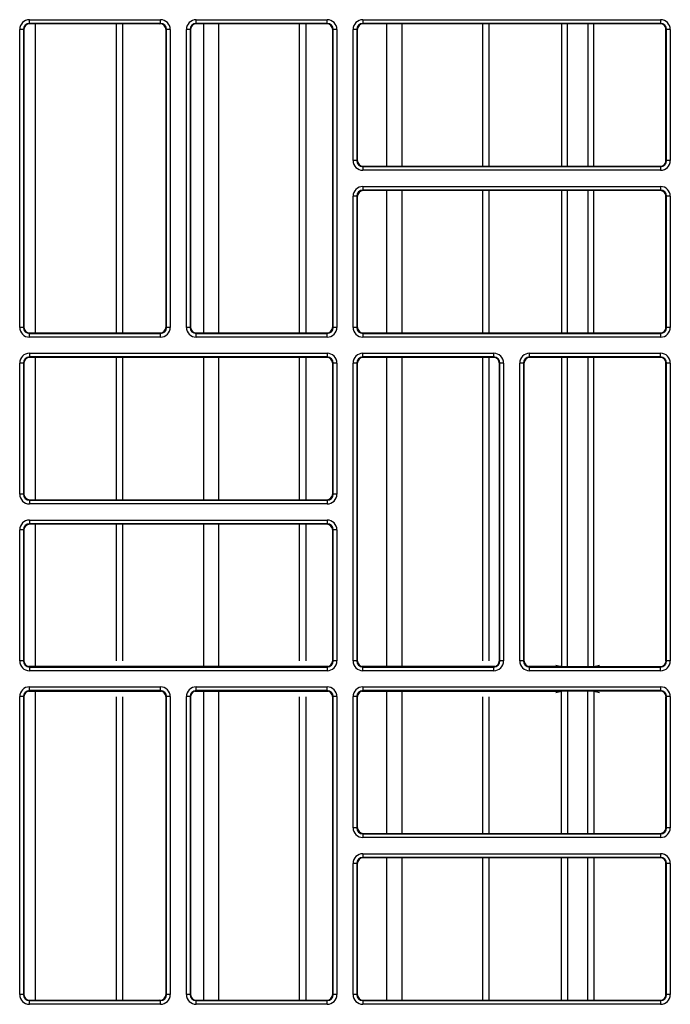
# Model space of a CAD drawing. Header units: millimetres. Extents: x 70863 to 97198, y -18528 to 3008.
# Tile 86 of 148: x 86910.27 to 86915.73, y -6624.82 to -6616.56. Entities that reach past the tile are written whole.
import ezdxf

# ---------------------------------------------------------------- set-up
doc = ezdxf.new("R2010")
doc.units = ezdxf.units.MM
doc.layers.add('wod-kan-hvac', color=3, linetype='Continuous')

# ---------------------------------------------------------------- blocks, each defined once
blk = doc.blocks.new('PY3_panel')
at = {"color": 0, "linetype": 'ByBlock', "lineweight": 25}
for p, q in [((339.492, 302.853), (339.492, 303.16)), ((339.492, 303.16), (350.486, 303.16)), ((350.486, 302.853), (350.486, 303.16)), ((353.481, 302.853), (353.481, 303.16)), ((353.481, 303.16), (364.476, 303.16)), ((364.476, 302.853), (364.476, 303.16)), ((367.471, 303.16), (367.471, 302.853)), ((367.471, 303.16), (392.455, 303.16)), ((392.455, 303.16), (392.455, 302.853)), ((338.979, 302.34), (338.672, 302.34)), ((338.672, 277.356), (338.672, 302.34)), ((338.979, 302.34), (338.979, 277.356)), ((339.019, 302.301), (338.979, 302.34)), ((339.019, 302.301), (339.019, 277.396)), ((350.486, 302.853), (339.492, 302.853)), ((339.492, 302.853), (339.531, 302.813)), ((350.446, 302.813), (339.531, 302.813)), ((340.011, 276.883), (340.011, 302.813)), ((346.793, 276.883), (346.793, 302.813)), ((347.336, 276.883), (347.336, 302.813)), ((350.446, 302.813), (350.486, 302.853)), ((350.998, 302.34), (350.959, 302.301)), ((350.959, 277.396), (350.959, 302.301)), ((351.306, 302.34), (350.998, 302.34)), ((350.998, 277.356), (350.998, 302.34)), ((351.306, 302.34), (351.306, 277.356)), ((352.969, 302.34), (352.662, 302.34)), ((352.662, 277.356), (352.662, 302.34)), ((352.969, 302.34), (352.969, 277.356)), ((353.009, 302.301), (352.969, 302.34)), ((353.009, 302.301), (353.009, 277.396)), ((364.476, 302.853), (353.481, 302.853)), ((353.481, 302.853), (353.521, 302.813)), ((364.436, 302.813), (353.521, 302.813)), ((354.117, 276.883), (354.117, 302.813)), ((355.385, 276.883), (355.385, 302.813)), ((362.166, 276.883), (362.166, 302.813)), ((362.709, 276.883), (362.709, 302.813)), ((364.436, 302.813), (364.476, 302.853)), ((364.988, 302.34), (364.949, 302.301)), ((364.949, 277.396), (364.949, 302.301)), ((365.295, 302.34), (364.988, 302.34)), ((364.988, 277.356), (364.988, 302.34)), ((365.295, 302.34), (365.295, 277.356)), ((366.959, 302.34), (366.652, 302.34)), ((366.652, 291.346), (366.652, 302.34)), ((366.959, 302.34), (366.959, 291.346)), ((366.998, 302.301), (366.959, 302.34)), ((366.998, 302.301), (366.998, 291.385)), ((392.455, 302.853), (367.471, 302.853)), ((367.471, 302.853), (367.511, 302.813)), ((392.416, 302.813), (367.511, 302.813)), ((369.491, 290.873), (369.491, 302.813)), ((370.758, 290.873), (370.758, 302.813)), ((377.54, 290.873), (377.54, 302.813)), ((378.083, 290.873), (378.083, 302.813)), ((384.147, 302.813), (384.147, 290.873)), ((384.653, 290.873), (384.653, 302.813)), ((386.342, 302.813), (386.342, 290.873)), ((386.848, 290.873), (386.848, 302.813)), ((392.416, 302.813), (392.455, 302.853)), ((392.913, 291.261), (392.913, 302.425)), ((392.968, 302.34), (392.928, 302.301)), ((392.928, 291.385), (392.928, 302.301)), ((393.275, 302.34), (392.968, 302.34)), ((392.968, 291.346), (392.968, 302.34)), ((393.275, 302.34), (393.275, 291.346)), ((366.959, 291.346), (366.652, 291.346)), ((366.959, 291.346), (366.998, 291.385)), ((367.511, 290.873), (367.471, 290.834)), ((367.471, 290.834), (392.455, 290.834)), ((367.471, 290.834), (367.471, 290.526)), ((367.511, 290.873), (392.416, 290.873)), ((392.455, 290.834), (392.416, 290.873)), ((392.455, 290.834), (392.455, 290.526)), ((392.928, 291.385), (392.968, 291.346)), ((393.275, 291.346), (392.968, 291.346)), ((392.455, 290.526), (367.471, 290.526)), ((367.471, 289.17), (392.455, 289.17)), ((367.471, 289.17), (367.471, 288.863)), ((392.455, 289.17), (392.455, 288.863)), ((366.652, 277.356), (366.652, 288.35)), ((366.959, 288.35), (366.652, 288.35)), ((366.959, 288.35), (366.959, 277.356)), ((366.998, 288.311), (366.959, 288.35)), ((366.998, 288.311), (366.998, 277.396)), ((392.455, 288.863), (367.471, 288.863)), ((367.471, 288.863), (367.511, 288.823)), ((392.416, 288.823), (367.511, 288.823)), ((369.491, 276.883), (369.491, 288.823)), ((370.758, 276.883), (370.758, 288.823)), ((377.54, 276.883), (377.54, 288.823)), ((378.083, 276.883), (378.083, 288.823)), ((384.147, 288.823), (384.147, 276.883)), ((384.653, 276.883), (384.653, 288.823)), ((386.342, 288.823), (386.342, 276.883)), ((386.848, 276.883), (386.848, 288.823)), ((392.416, 288.823), (392.455, 288.863)), ((392.913, 277.271), (392.913, 288.435)), ((392.968, 288.35), (392.928, 288.311)), ((392.928, 277.396), (392.928, 288.311)), ((392.968, 277.356), (392.968, 288.35)), ((393.275, 288.35), (392.968, 288.35)), ((393.275, 288.35), (393.275, 277.356)), ((338.979, 277.356), (338.672, 277.356)), ((338.979, 277.356), (339.019, 277.396)), ((339.531, 276.883), (339.492, 276.844)), ((339.492, 276.536), (339.492, 276.844)), ((339.492, 276.844), (350.486, 276.844)), ((339.531, 276.883), (350.446, 276.883)), ((350.486, 276.844), (350.446, 276.883)), ((350.486, 276.536), (350.486, 276.844)), ((350.959, 277.396), (350.998, 277.356)), ((351.306, 277.356), (350.998, 277.356)), ((352.969, 277.356), (352.662, 277.356)), ((352.969, 277.356), (353.009, 277.396)), ((353.521, 276.883), (353.481, 276.844)), ((353.481, 276.536), (353.481, 276.844)), ((353.481, 276.844), (364.476, 276.844)), ((353.521, 276.883), (364.436, 276.883)), ((364.476, 276.844), (364.436, 276.883)), ((364.476, 276.536), (364.476, 276.844)), ((364.949, 277.396), (364.988, 277.356)), ((365.295, 277.356), (364.988, 277.356)), ((366.959, 277.356), (366.652, 277.356)), ((366.959, 277.356), (366.998, 277.396)), ((367.511, 276.883), (367.471, 276.844)), ((367.471, 276.844), (392.455, 276.844)), ((367.471, 276.844), (367.471, 276.536)), ((367.511, 276.883), (392.416, 276.883)), ((392.455, 276.844), (392.416, 276.883)), ((392.455, 276.844), (392.455, 276.536)), ((392.928, 277.396), (392.968, 277.356)), ((393.275, 277.356), (392.968, 277.356)), ((350.486, 276.536), (339.492, 276.536)), ((364.476, 276.536), (353.481, 276.536)), ((392.455, 276.536), (367.471, 276.536)), ((339.492, 275.18), (364.476, 275.18)), ((339.492, 275.18), (339.492, 274.873)), ((364.476, 275.18), (364.476, 274.873)), ((367.471, 275.18), (378.466, 275.18)), ((367.471, 274.873), (367.471, 275.18)), ((378.466, 274.873), (378.466, 275.18)), ((381.461, 275.18), (392.455, 275.18)), ((381.461, 274.873), (381.461, 275.18)), ((392.455, 274.873), (392.455, 275.18)), ((338.672, 263.366), (338.672, 274.36)), ((338.979, 274.36), (338.672, 274.36)), ((338.979, 274.36), (338.979, 263.366)), ((339.019, 274.321), (338.979, 274.36)), ((339.019, 274.321), (339.019, 263.406)), ((364.476, 274.873), (339.492, 274.873)), ((339.492, 274.873), (339.531, 274.833)), ((364.436, 274.833), (339.531, 274.833)), ((340.011, 262.893), (340.011, 274.833)), ((346.793, 262.893), (346.793, 274.833)), ((347.336, 262.893), (347.336, 274.833)), ((354.117, 262.893), (354.117, 274.833)), ((355.385, 262.893), (355.385, 274.833)), ((362.166, 262.893), (362.166, 274.833)), ((362.709, 262.893), (362.709, 274.833)), ((364.436, 274.833), (364.476, 274.873)), ((364.988, 274.36), (364.949, 274.321)), ((364.949, 263.406), (364.949, 274.321)), ((364.988, 263.366), (364.988, 274.36)), ((365.295, 274.36), (364.988, 274.36)), ((365.295, 274.36), (365.295, 263.366)), ((366.652, 249.376), (366.652, 274.36)), ((366.959, 274.36), (366.652, 274.36)), ((366.959, 274.36), (366.959, 249.376)), ((366.998, 274.321), (366.959, 274.36)), ((366.998, 274.321), (366.998, 249.416)), ((378.466, 274.873), (367.471, 274.873)), ((367.471, 274.873), (367.511, 274.833)), ((378.426, 274.833), (367.511, 274.833)), ((369.491, 248.945), (369.491, 274.833)), ((370.758, 248.945), (370.758, 274.833)), ((377.54, 249.392), (377.54, 274.833)), ((378.083, 249.392), (378.083, 274.833)), ((378.426, 274.833), (378.466, 274.873)), ((378.978, 274.36), (378.939, 274.321)), ((378.939, 249.416), (378.939, 274.321)), ((379.285, 274.36), (378.978, 274.36)), ((378.978, 249.376), (378.978, 274.36)), ((379.285, 274.36), (379.285, 249.376)), ((380.641, 249.376), (380.641, 274.36)), ((380.949, 274.36), (380.641, 274.36)), ((380.949, 274.36), (380.949, 249.376)), ((380.988, 274.321), (380.949, 274.36)), ((380.988, 274.321), (380.988, 249.416)), ((392.455, 274.873), (381.461, 274.873)), ((381.461, 274.873), (381.501, 274.833)), ((392.416, 274.833), (381.501, 274.833)), ((384.147, 274.833), (384.147, 248.914)), ((384.653, 248.903), (384.653, 274.833)), ((386.342, 274.833), (386.342, 248.903)), ((386.848, 248.914), (386.848, 274.833)), ((392.416, 274.833), (392.455, 274.873)), ((392.913, 249.392), (392.913, 274.446)), ((392.968, 274.36), (392.928, 274.321)), ((392.928, 249.416), (392.928, 274.321)), ((393.275, 274.36), (392.968, 274.36)), ((392.968, 249.376), (392.968, 274.36)), ((393.275, 274.36), (393.275, 249.376)), ((338.979, 263.366), (338.672, 263.366)), ((338.979, 263.366), (339.019, 263.406)), ((339.531, 262.893), (339.492, 262.854)), ((339.492, 262.854), (339.492, 262.546)), ((339.492, 262.854), (364.476, 262.854)), ((339.531, 262.893), (364.436, 262.893)), ((364.476, 262.854), (364.436, 262.893)), ((364.476, 262.854), (364.476, 262.546)), ((364.949, 263.406), (364.988, 263.366)), ((365.295, 263.366), (364.988, 263.366)), ((364.476, 262.546), (339.492, 262.546)), ((339.492, 261.19), (364.476, 261.19)), ((339.492, 261.19), (339.492, 260.883)), ((364.476, 261.19), (364.476, 260.883)), ((338.672, 249.376), (338.672, 260.371)), ((338.979, 260.371), (338.672, 260.371)), ((338.979, 260.371), (338.979, 249.376)), ((339.019, 260.331), (338.979, 260.371)), ((339.019, 260.331), (339.019, 249.416)), ((364.476, 260.883), (339.492, 260.883)), ((339.492, 260.883), (339.531, 260.843)), ((364.436, 260.843), (339.531, 260.843)), ((340.011, 248.945), (340.011, 260.843)), ((346.793, 249.392), (346.793, 260.843)), ((347.336, 249.392), (347.336, 260.843)), ((354.117, 248.945), (354.117, 260.843)), ((355.385, 248.945), (355.385, 260.843)), ((362.166, 249.392), (362.166, 260.843)), ((362.709, 249.392), (362.709, 260.843)), ((364.436, 260.843), (364.476, 260.883)), ((364.988, 260.371), (364.949, 260.331)), ((364.949, 249.416), (364.949, 260.331)), ((365.295, 260.371), (364.988, 260.371)), ((364.988, 249.376), (364.988, 260.371)), ((365.295, 260.371), (365.295, 249.376)), ((338.979, 249.376), (339.019, 249.416)), ((364.949, 249.416), (364.988, 249.376)), ((366.959, 249.376), (366.998, 249.416)), ((378.939, 249.416), (378.978, 249.376)), ((380.949, 249.376), (380.988, 249.416)), ((392.928, 249.416), (392.968, 249.376)), ((338.979, 249.376), (338.672, 249.376)), ((364.568, 248.921), (339.399, 248.921)), ((339.531, 248.903), (339.492, 248.864)), ((339.492, 248.864), (339.492, 248.556)), ((339.492, 248.864), (364.476, 248.864)), ((339.531, 248.903), (364.436, 248.903)), ((364.476, 248.864), (364.436, 248.903)), ((364.476, 248.864), (364.476, 248.556)), ((365.295, 249.376), (364.988, 249.376)), ((366.959, 249.376), (366.652, 249.376)), ((378.558, 248.921), (367.379, 248.921)), ((367.511, 248.903), (367.471, 248.864)), ((367.471, 248.556), (367.471, 248.864)), ((367.471, 248.864), (378.466, 248.864)), ((367.511, 248.903), (378.426, 248.903)), ((378.466, 248.864), (378.426, 248.903)), ((378.466, 248.556), (378.466, 248.864)), ((379.285, 249.376), (378.978, 249.376)), ((380.949, 249.376), (380.641, 249.376)), ((384.137, 248.921), (381.369, 248.921)), ((381.501, 248.903), (381.461, 248.864)), ((381.461, 248.556), (381.461, 248.864)), ((381.461, 248.864), (392.455, 248.864)), ((381.501, 248.903), (392.416, 248.903)), ((383.659, 249.025), (384.137, 248.921)), ((386.858, 248.921), (387.337, 249.025)), ((386.858, 248.921), (392.548, 248.921)), ((392.455, 248.864), (392.416, 248.903)), ((392.455, 248.556), (392.455, 248.864)), ((393.275, 249.376), (392.968, 249.376)), ((364.476, 248.556), (339.492, 248.556)), ((378.466, 248.556), (367.471, 248.556)), ((392.455, 248.556), (381.461, 248.556)), ((339.492, 247.2), (350.486, 247.2)), ((339.492, 246.893), (339.492, 247.2)), ((350.486, 246.893), (350.486, 247.2)), ((353.481, 246.893), (353.481, 247.2)), ((353.481, 247.2), (364.476, 247.2)), ((364.476, 246.893), (364.476, 247.2)), ((367.471, 247.2), (392.455, 247.2)), ((367.471, 247.2), (367.471, 246.893)), ((392.455, 247.2), (392.455, 246.893)), ((338.672, 221.397), (338.672, 246.381)), ((338.979, 246.381), (338.672, 246.381)), ((338.979, 246.381), (338.979, 221.397)), ((339.019, 246.341), (338.979, 246.381)), ((339.019, 246.341), (339.019, 221.436)), ((339.399, 246.836), (350.578, 246.836)), ((350.486, 246.893), (339.492, 246.893)), ((339.492, 246.893), (339.531, 246.854)), ((350.446, 246.854), (339.531, 246.854)), ((340.011, 220.924), (340.011, 246.812)), ((346.793, 220.924), (346.793, 246.365)), ((347.336, 220.924), (347.336, 246.365)), ((350.446, 246.854), (350.486, 246.893)), ((350.998, 246.381), (350.959, 246.341)), ((350.959, 221.436), (350.959, 246.341)), ((350.998, 221.397), (350.998, 246.381)), ((351.306, 246.381), (350.998, 246.381)), ((351.306, 246.381), (351.306, 221.397)), ((352.969, 246.381), (352.662, 246.381)), ((352.662, 221.397), (352.662, 246.381)), ((352.969, 246.381), (352.969, 221.397)), ((353.009, 246.341), (352.969, 246.381)), ((353.009, 246.341), (353.009, 221.436)), ((353.389, 246.836), (364.568, 246.836)), ((364.476, 246.893), (353.481, 246.893)), ((353.481, 246.893), (353.521, 246.854)), ((364.436, 246.854), (353.521, 246.854)), ((354.117, 220.924), (354.117, 246.812)), ((355.385, 220.924), (355.385, 246.812)), ((362.166, 220.924), (362.166, 246.365)), ((362.709, 220.924), (362.709, 246.365)), ((364.436, 246.854), (364.476, 246.893)), ((364.988, 246.381), (364.949, 246.341)), ((364.949, 221.436), (364.949, 246.341)), ((364.988, 221.397), (364.988, 246.381)), ((365.295, 246.381), (364.988, 246.381)), ((365.295, 246.381), (365.295, 221.397)), ((366.652, 235.386), (366.652, 246.381)), ((366.959, 246.381), (366.652, 246.381)), ((366.959, 246.381), (366.959, 235.386)), ((366.998, 246.341), (366.959, 246.381)), ((366.998, 246.341), (366.998, 235.426)), ((367.379, 246.836), (384.137, 246.836)), ((392.455, 246.893), (367.471, 246.893)), ((367.471, 246.893), (367.511, 246.854)), ((392.416, 246.854), (367.511, 246.854)), ((369.491, 234.913), (369.491, 246.812)), ((370.758, 234.913), (370.758, 246.812)), ((377.54, 234.913), (377.54, 246.365)), ((378.083, 234.913), (378.083, 246.365)), ((383.659, 246.732), (384.137, 246.836)), ((384.147, 234.913), (384.147, 246.842)), ((384.653, 246.854), (384.653, 234.913)), ((386.342, 234.913), (386.342, 246.854)), ((386.848, 246.842), (386.848, 234.913)), ((386.858, 246.836), (387.337, 246.732)), ((392.548, 246.836), (386.858, 246.836)), ((392.416, 246.854), (392.455, 246.893)), ((392.913, 235.301), (392.913, 246.365)), ((392.968, 246.381), (392.928, 246.341)), ((392.928, 235.426), (392.928, 246.341)), ((393.275, 246.381), (392.968, 246.381)), ((392.968, 235.386), (392.968, 246.381)), ((393.275, 246.381), (393.275, 235.386)), ((366.959, 235.386), (366.652, 235.386)), ((366.959, 235.386), (366.998, 235.426)), ((392.928, 235.426), (392.968, 235.386)), ((393.275, 235.386), (392.968, 235.386)), ((367.511, 234.913), (367.471, 234.874)), ((367.471, 234.874), (367.471, 234.567)), ((367.471, 234.874), (392.455, 234.874)), ((392.455, 234.567), (367.471, 234.567)), ((367.511, 234.913), (392.416, 234.913)), ((392.455, 234.874), (392.416, 234.913)), ((392.455, 234.874), (392.455, 234.567)), ((367.471, 233.211), (392.455, 233.211)), ((367.471, 233.211), (367.471, 232.903)), ((392.455, 232.903), (367.471, 232.903)), ((367.471, 232.903), (367.511, 232.864)), ((392.416, 232.864), (392.455, 232.903)), ((392.455, 233.211), (392.455, 232.903)), ((366.652, 221.397), (366.652, 232.391)), ((366.959, 232.391), (366.652, 232.391)), ((366.959, 232.391), (366.959, 221.397)), ((366.998, 232.351), (366.959, 232.391)), ((366.998, 232.351), (366.998, 221.436)), ((392.416, 232.864), (367.511, 232.864)), ((369.491, 220.924), (369.491, 232.864)), ((370.758, 220.924), (370.758, 232.864)), ((377.54, 220.924), (377.54, 232.864)), ((378.083, 220.924), (378.083, 232.864)), ((384.147, 220.924), (384.147, 232.864)), ((384.653, 232.864), (384.653, 220.924)), ((386.342, 220.924), (386.342, 232.864)), ((386.848, 232.864), (386.848, 220.924)), ((392.913, 221.311), (392.913, 232.476)), ((392.968, 232.391), (392.928, 232.351)), ((392.928, 221.436), (392.928, 232.351)), ((393.275, 232.391), (392.968, 232.391)), ((392.968, 221.397), (392.968, 232.391)), ((393.275, 232.391), (393.275, 221.397)), ((338.979, 221.397), (338.672, 221.397)), ((338.979, 221.397), (339.019, 221.436)), ((350.959, 221.436), (350.998, 221.397)), ((351.306, 221.397), (350.998, 221.397)), ((352.969, 221.397), (352.662, 221.397)), ((352.969, 221.397), (353.009, 221.436)), ((364.949, 221.436), (364.988, 221.397)), ((365.295, 221.397), (364.988, 221.397)), ((366.959, 221.397), (366.652, 221.397)), ((366.959, 221.397), (366.998, 221.436)), ((392.928, 221.436), (392.968, 221.397)), ((393.275, 221.397), (392.968, 221.397)), ((339.531, 220.924), (339.492, 220.884)), ((339.492, 220.577), (339.492, 220.884)), ((339.492, 220.884), (350.486, 220.884)), ((350.486, 220.577), (339.492, 220.577)), ((339.531, 220.924), (350.446, 220.924)), ((350.486, 220.884), (350.446, 220.924)), ((350.486, 220.577), (350.486, 220.884)), ((353.521, 220.924), (353.481, 220.884)), ((353.481, 220.577), (353.481, 220.884)), ((353.481, 220.884), (364.476, 220.884)), ((364.476, 220.577), (353.481, 220.577)), ((353.521, 220.924), (364.436, 220.924)), ((364.476, 220.884), (364.436, 220.924)), ((364.476, 220.577), (364.476, 220.884)), ((367.511, 220.924), (367.471, 220.884)), ((367.471, 220.884), (367.471, 220.577)), ((367.471, 220.884), (392.455, 220.884)), ((392.455, 220.577), (367.471, 220.577)), ((367.511, 220.924), (392.416, 220.924)), ((392.455, 220.884), (392.416, 220.924)), ((392.455, 220.884), (392.455, 220.577))]:
    blk.add_line(p, q, dxfattribs=at)
for centre, major_axis, ratio, start_param, end_param in [((339.492, 302.34), (0.58, -0.58), 0.999695, 2.356347, 3.926839), ((350.486, 302.34), (-0.58, -0.58), 0.999695, 2.356347, 3.926839), ((353.482, 302.34), (0.58, -0.58), 0.999695, 2.356347, 3.926839), ((364.475, 302.34), (-0.58, -0.58), 0.999695, 2.356347, 3.926839), ((367.472, 302.34), (0.58, -0.58), 0.999695, 2.356347, 3.926839), ((392.455, 302.34), (-0.58, -0.58), 0.999695, 2.356347, 3.926839), ((339.492, 302.34), (0.363, -0.363), 0.99933, 2.356347, 3.926839), ((339.531, 302.301), (0.362, -0.362), 0.999695, 2.356347, 3.926839), ((350.446, 302.301), (-0.362, -0.362), 0.999695, 2.356347, 3.926839), ((350.486, 302.34), (0.363, 0.363), 0.99933, 5.497939, 7.068431), ((353.482, 302.34), (0.363, -0.363), 0.99933, 2.356347, 3.926839), ((353.521, 302.301), (0.362, -0.362), 0.999695, 2.356347, 3.926839), ((364.436, 302.301), (-0.362, -0.362), 0.999695, 2.356347, 3.926839), ((364.475, 302.34), (0.363, 0.363), 0.99933, 5.497939, 7.068431), ((367.472, 302.34), (0.363, -0.363), 0.99933, 2.356347, 3.926839), ((367.511, 302.301), (0.362, -0.362), 0.999695, 2.356347, 3.926839), ((392.416, 302.301), (-0.362, -0.362), 0.999695, 2.356347, 3.926839), ((392.455, 302.34), (0.363, 0.363), 0.99933, 5.497939, 7.068431), ((367.472, 291.346), (0.58, 0.58), 0.999695, 2.356347, 3.926839), ((367.472, 291.346), (0.363, 0.363), 0.99933, 2.356347, 3.926839), ((367.511, 291.386), (0.362, 0.362), 0.999695, 2.356347, 3.926839), ((392.416, 291.386), (-0.362, 0.362), 0.999695, 2.356347, 3.926839), ((392.455, 291.346), (-0.58, 0.58), 0.999695, 2.356347, 3.926839), ((392.455, 291.346), (0.363, -0.363), 0.99933, 5.497939, 7.068431), ((367.472, 288.35), (0.58, -0.58), 0.999695, 2.356347, 3.926839), ((392.455, 288.35), (-0.58, -0.58), 0.999695, 2.356347, 3.926839), ((367.472, 288.35), (0.363, -0.363), 0.99933, 2.356347, 3.926839), ((367.511, 288.311), (0.362, -0.362), 0.999695, 2.356347, 3.926839), ((392.416, 288.311), (-0.362, -0.362), 0.999695, 2.356347, 3.926839), ((392.455, 288.35), (0.363, 0.363), 0.99933, 5.497939, 7.068431), ((339.492, 277.356), (0.58, 0.58), 0.999695, 2.356347, 3.926839), ((339.492, 277.356), (0.363, 0.363), 0.99933, 2.356347, 3.926839), ((339.531, 277.396), (0.362, 0.362), 0.999695, 2.356347, 3.926839), ((350.446, 277.396), (-0.362, 0.362), 0.999695, 2.356347, 3.926839), ((350.486, 277.356), (-0.58, 0.58), 0.999695, 2.356347, 3.926839), ((350.486, 277.356), (0.363, -0.363), 0.99933, 5.497939, 7.068431), ((353.482, 277.356), (0.58, 0.58), 0.999695, 2.356347, 3.926839), ((353.482, 277.356), (0.363, 0.363), 0.99933, 2.356347, 3.926839), ((353.521, 277.396), (0.362, 0.362), 0.999695, 2.356347, 3.926839), ((364.436, 277.396), (-0.362, 0.362), 0.999695, 2.356347, 3.926839), ((364.475, 277.356), (-0.58, 0.58), 0.999695, 2.356347, 3.926839), ((364.475, 277.356), (0.363, -0.363), 0.99933, 5.497939, 7.068431), ((367.472, 277.356), (0.58, 0.58), 0.999695, 2.356347, 3.926839), ((367.472, 277.356), (0.363, 0.363), 0.99933, 2.356347, 3.926839), ((367.511, 277.396), (0.362, 0.362), 0.999695, 2.356347, 3.926839), ((392.416, 277.396), (-0.362, 0.362), 0.999695, 2.356347, 3.926839), ((392.455, 277.356), (-0.58, 0.58), 0.999695, 2.356347, 3.926839), ((392.455, 277.356), (0.363, -0.363), 0.99933, 5.497939, 7.068431), ((339.492, 274.36), (0.58, -0.58), 0.999695, 2.356347, 3.926839), ((364.475, 274.36), (-0.58, -0.58), 0.999695, 2.356347, 3.926839), ((367.472, 274.36), (0.58, -0.58), 0.999695, 2.356347, 3.926839), ((378.465, 274.36), (-0.58, -0.58), 0.999695, 2.356347, 3.926839), ((381.461, 274.36), (0.58, -0.58), 0.999695, 2.356347, 3.926839), ((392.455, 274.36), (-0.58, -0.58), 0.999695, 2.356347, 3.926839), ((339.492, 274.36), (0.363, -0.363), 0.99933, 2.356347, 3.926839), ((339.531, 274.321), (0.362, -0.362), 0.999695, 2.356347, 3.926839), ((364.436, 274.321), (-0.362, -0.362), 0.999695, 2.356347, 3.926839), ((364.475, 274.36), (0.363, 0.363), 0.99933, 5.497939, 7.068431), ((367.472, 274.36), (0.363, -0.363), 0.99933, 2.356347, 3.926839), ((367.511, 274.321), (0.362, -0.362), 0.999695, 2.356347, 3.926839), ((378.426, 274.321), (-0.362, -0.362), 0.999695, 2.356347, 3.926839), ((378.465, 274.36), (0.363, 0.363), 0.99933, 5.497939, 7.068431), ((381.461, 274.36), (0.363, -0.363), 0.99933, 2.356347, 3.926839), ((381.501, 274.321), (0.362, -0.362), 0.999695, 2.356347, 3.926839), ((392.416, 274.321), (-0.362, -0.362), 0.999695, 2.356347, 3.926839), ((392.455, 274.36), (0.363, 0.363), 0.99933, 5.497939, 7.068431), ((339.492, 263.366), (0.58, 0.58), 0.999695, 2.356347, 3.926839), ((339.492, 263.366), (0.363, 0.363), 0.99933, 2.356347, 3.926839), ((339.531, 263.406), (0.362, 0.362), 0.999695, 2.356347, 3.926839), ((364.436, 263.406), (-0.362, 0.362), 0.999695, 2.356347, 3.926839), ((364.475, 263.366), (-0.58, 0.58), 0.999695, 2.356347, 3.926839), ((364.475, 263.366), (0.363, -0.363), 0.99933, 5.497939, 7.068431), ((339.492, 260.37), (0.58, -0.58), 0.999695, 2.356347, 3.926839), ((364.475, 260.37), (-0.58, -0.58), 0.999695, 2.356347, 3.926839), ((339.492, 260.37), (0.363, -0.363), 0.99933, 2.356347, 3.926839), ((339.531, 260.331), (0.362, -0.362), 0.999695, 2.356347, 3.926839), ((364.436, 260.331), (-0.362, -0.362), 0.999695, 2.356347, 3.926839), ((364.475, 260.37), (0.363, 0.363), 0.99933, 5.497939, 7.068431), ((339.531, 249.416), (0.362, 0.362), 0.999695, 2.356347, 3.926839), ((364.436, 249.416), (-0.362, 0.362), 0.999695, 2.356347, 3.926839), ((367.511, 249.416), (0.362, 0.362), 0.999695, 2.356347, 3.926839), ((378.426, 249.416), (-0.362, 0.362), 0.999695, 2.356347, 3.926839), ((381.501, 249.416), (0.362, 0.362), 0.999695, 2.356347, 3.926839), ((392.416, 249.416), (-0.362, 0.362), 0.999695, 2.356347, 3.926839), ((339.492, 249.377), (0.58, 0.58), 0.999695, 2.356347, 3.926839), ((339.492, 249.377), (0.363, 0.363), 0.99933, 2.356347, 3.926839), ((364.475, 249.377), (-0.58, 0.58), 0.999695, 2.356347, 3.926839), ((364.475, 249.377), (0.363, -0.363), 0.99933, 5.497939, 7.068431), ((367.472, 249.377), (0.58, 0.58), 0.999695, 2.356347, 3.926839), ((367.472, 249.377), (0.363, 0.363), 0.99933, 2.356347, 3.926839), ((378.465, 249.377), (-0.58, 0.58), 0.999695, 2.356347, 3.926839), ((378.465, 249.377), (0.363, -0.363), 0.99933, 5.497939, 7.068431), ((381.461, 249.377), (0.58, 0.58), 0.999695, 2.356347, 3.926839), ((381.461, 249.377), (0.363, 0.363), 0.99933, 2.356347, 3.926839), ((384.134, 248.408), (0, 0.512), 0.160672, 6.123875, 6.248279), ((386.861, 248.408), (0, 0.512), 0.160672, 0.034907, 0.159311), ((392.455, 249.377), (-0.58, 0.58), 0.999695, 2.356347, 3.926839), ((392.455, 249.377), (0.363, -0.363), 0.99933, 5.497939, 7.068431), ((339.492, 246.38), (0.58, -0.58), 0.999695, 2.356347, 3.926839), ((350.486, 246.38), (-0.58, -0.58), 0.999695, 2.356347, 3.926839), ((353.482, 246.38), (0.58, -0.58), 0.999695, 2.356347, 3.926839), ((364.475, 246.38), (-0.58, -0.58), 0.999695, 2.356347, 3.926839), ((367.472, 246.38), (0.58, -0.58), 0.999695, 2.356347, 3.926839), ((392.455, 246.38), (-0.58, -0.58), 0.999695, 2.356347, 3.926839), ((339.492, 246.38), (0.363, -0.363), 0.99933, 2.356347, 3.926839), ((339.531, 246.341), (0.362, -0.362), 0.999695, 2.356347, 3.926839), ((350.446, 246.341), (-0.362, -0.362), 0.999695, 2.356347, 3.926839), ((350.486, 246.38), (0.363, 0.363), 0.99933, 5.497939, 7.068431), ((353.482, 246.38), (0.363, -0.363), 0.99933, 2.356347, 3.926839), ((353.521, 246.341), (0.362, -0.362), 0.999695, 2.356347, 3.926839), ((364.436, 246.341), (-0.362, -0.362), 0.999695, 2.356347, 3.926839), ((364.475, 246.38), (0.363, 0.363), 0.99933, 5.497939, 7.068431), ((367.472, 246.38), (0.363, -0.363), 0.99933, 2.356347, 3.926839), ((367.511, 246.341), (0.362, -0.362), 0.999695, 2.356347, 3.926839), ((384.134, 247.348), (0, 0.512), 0.160672, 3.176499, 3.300903), ((386.861, 247.348), (0, 0.512), 0.160672, 2.982282, 3.106686), ((392.416, 246.341), (-0.362, -0.362), 0.999695, 2.356347, 3.926839), ((392.455, 246.38), (0.363, 0.363), 0.99933, 5.497939, 7.068431), ((367.472, 235.387), (0.58, 0.58), 0.999695, 2.356347, 3.926839), ((367.472, 235.387), (0.363, 0.363), 0.99933, 2.356347, 3.926839), ((367.511, 235.426), (0.362, 0.362), 0.999695, 2.356347, 3.926839), ((392.416, 235.426), (-0.362, 0.362), 0.999695, 2.356347, 3.926839), ((392.455, 235.387), (-0.58, 0.58), 0.999695, 2.356347, 3.926839), ((392.455, 235.387), (0.363, -0.363), 0.99933, 5.497939, 7.068431), ((367.472, 232.391), (0.58, -0.58), 0.999695, 2.356347, 3.926839), ((367.472, 232.391), (0.363, -0.363), 0.99933, 2.356347, 3.926839), ((392.455, 232.391), (-0.58, -0.58), 0.999695, 2.356347, 3.926839), ((392.455, 232.391), (0.363, 0.363), 0.99933, 5.497939, 7.068431), ((367.511, 232.351), (0.362, -0.362), 0.999695, 2.356347, 3.926839), ((392.416, 232.351), (-0.362, -0.362), 0.999695, 2.356347, 3.926839), ((339.492, 221.397), (0.58, 0.58), 0.999695, 2.356347, 3.926839), ((339.492, 221.397), (0.363, 0.363), 0.99933, 2.356347, 3.926839), ((339.531, 221.436), (0.362, 0.362), 0.999695, 2.356347, 3.926839), ((350.446, 221.436), (-0.362, 0.362), 0.999695, 2.356347, 3.926839), ((350.486, 221.397), (-0.58, 0.58), 0.999695, 2.356347, 3.926839), ((350.486, 221.397), (0.363, -0.363), 0.99933, 5.497939, 7.068431), ((353.482, 221.397), (0.58, 0.58), 0.999695, 2.356347, 3.926839), ((353.482, 221.397), (0.363, 0.363), 0.99933, 2.356347, 3.926839), ((353.521, 221.436), (0.362, 0.362), 0.999695, 2.356347, 3.926839), ((364.436, 221.436), (-0.362, 0.362), 0.999695, 2.356347, 3.926839), ((364.475, 221.397), (-0.58, 0.58), 0.999695, 2.356347, 3.926839), ((364.475, 221.397), (0.363, -0.363), 0.99933, 5.497939, 7.068431), ((367.472, 221.397), (0.58, 0.58), 0.999695, 2.356347, 3.926839), ((367.472, 221.397), (0.363, 0.363), 0.99933, 2.356347, 3.926839), ((367.511, 221.436), (0.362, 0.362), 0.999695, 2.356347, 3.926839), ((392.416, 221.436), (-0.362, 0.362), 0.999695, 2.356347, 3.926839), ((392.455, 221.397), (-0.58, 0.58), 0.999695, 2.356347, 3.926839), ((392.455, 221.397), (0.363, -0.363), 0.99933, 5.497939, 7.068431)]:
    blk.add_ellipse(centre, major_axis=major_axis, ratio=ratio, start_param=start_param, end_param=end_param, dxfattribs=at)

msp = doc.modelspace()

# ---------------------------------------------------------------- block references
at = {"layer": 'wod-kan-hvac', "color": 96, "xscale": 0.09999999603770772, "yscale": 0.09999999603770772, "zscale": 0.09999999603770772}
msp.add_blockref('PY3_panel', (86876.4018, -6646.876, 1268.6752), dxfattribs=at)

doc.saveas('drawing.dxf')
